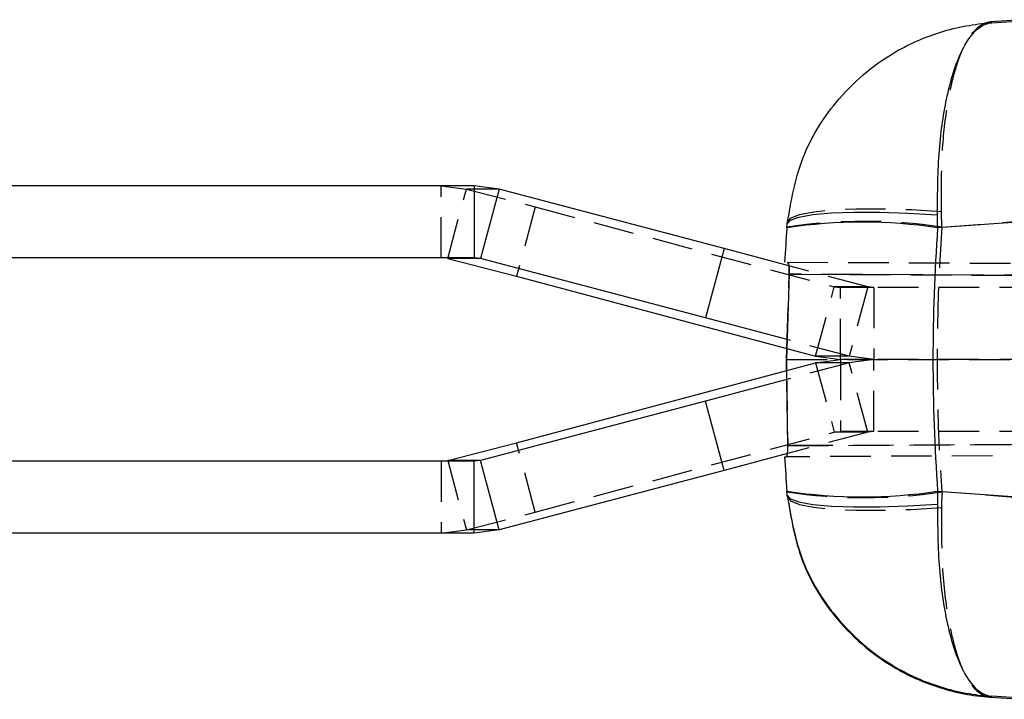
# Model space of a CAD drawing. Extents: x 49 to 506, y 21 to 363.
# Tile 7 of 12: x 325 to 366, y 190 to 219. Entities that reach past the tile are written whole.
import ezdxf

# ---------------------------------------------------------------- set-up
doc = ezdxf.new("R2010")
doc.units = 0
doc.header["$LTSCALE"] = 1.333333
doc.linetypes.add('HIDDEN', pattern=[1.905, 1.27, -0.635])
doc.layers.get('0').update_dxf_attribs({"linetype": 'CONTINUOUS'})

msp = doc.modelspace()

# ---------------------------------------------------------------- linework, layer by layer
at = {"color": 7, "linetype": 'CONTINUOUS'}
for p, q in [((367.0419, 218.7313), (365.719, 218.6414)), ((365.7729, 218.6051), (367.0404, 218.6832)), ((344.1556, 211.7957), (299.8184, 211.7957)), ((345.2004, 211.6594), (344.1556, 211.7957)), ((344.1556, 211.7957), (344.1556, 208.7957)), ((345.2004, 211.6594), (344.4255, 208.7616)), ((354.5899, 209.1839), (345.2004, 211.6594)), ((363.5067, 210.0447), (363.4963, 210.5815)), ((373.3238, 210.7381), (363.5067, 210.0447)), ((357.2159, 210.0447), (357.2289, 210.2101)), ((354.5899, 209.1839), (353.815, 206.2862)), ((357.2942, 208.4609), (354.5899, 209.1839)), ((344.1556, 208.7957), (299.8184, 208.7957)), ((343.0597, 208.7616), (345.9333, 208.0192)), ((344.4255, 208.7616), (343.0597, 208.7616)), ((344.4255, 208.7616), (344.1556, 208.7957)), ((353.815, 206.2862), (344.4255, 208.7616)), ((345.9333, 208.0192), (357.2153, 205.0027)), ((357.3104, 208.1063), (357.2013, 204.5456)), ((357.2267, 205.374), (353.815, 206.2862)), ((357.1984, 204.5456), (357.2125, 205.0034)), ((357.1984, 204.5456), (357.2049, 204.0859)), ((357.2013, 204.5456), (357.1984, 204.5456)), ((357.2515, 200.9499), (357.2013, 204.5456)), ((345.9333, 201.0722), (357.2077, 204.0866)), ((357.2129, 203.7137), (353.815, 202.8052)), ((353.815, 202.8052), (344.4255, 200.3297)), ((354.5899, 199.9074), (353.815, 202.8052)), ((343.0597, 200.3297), (345.9333, 201.0722)), ((357.2374, 200.6153), (354.5899, 199.9074)), ((344.1556, 200.2957), (299.8184, 200.2957)), ((344.4255, 200.3297), (343.0597, 200.3297)), ((344.4255, 200.3297), (344.1556, 200.2957)), ((344.1556, 197.2957), (344.1556, 200.2957)), ((345.2004, 197.432), (344.4255, 200.3297)), ((357.1189, 200.4842), (357.1887, 200.4845)), ((354.5899, 199.9074), (345.2004, 197.432)), ((357.2289, 198.8813), (357.2159, 199.0466)), ((363.5067, 199.0466), (363.4963, 198.5099)), ((363.5067, 199.0466), (373.3238, 198.3533)), ((345.2004, 197.432), (344.1556, 197.2957)), ((344.1556, 197.2957), (299.8184, 197.2957)), ((365.719, 190.4499), (367.0419, 190.36)), ((367.0404, 190.4081), (365.7729, 190.4862))]:
    msp.add_line(p, q, dxfattribs=at)
at = {"color": 7, "linetype": 'HIDDEN'}
for p, q in [((342.7767, 211.7957), (343.8346, 211.6594)), ((342.7767, 208.7957), (342.7767, 211.7957)), ((343.0597, 208.7616), (343.8346, 211.6594)), ((345.2004, 211.6594), (343.8346, 211.6594)), ((343.8346, 211.6594), (346.7082, 210.9169)), ((346.7082, 210.9169), (345.9333, 208.0192)), ((346.7082, 210.9169), (359.1898, 207.5797)), ((363.6804, 210.0675), (363.6634, 210.7264)), ((363.6804, 210.0675), (372.2726, 210.7381)), ((357.2302, 208.6067), (444.0668, 208.2278)), ((360.5898, 207.5797), (357.2942, 208.4609)), ((357.2125, 205.0034), (357.3078, 208.1063)), ((357.3078, 208.1063), (460.6283, 207.6555)), ((444.1798, 207.7273), (357.3104, 208.1063)), ((358.4149, 204.682), (359.1898, 207.5797)), ((359.1898, 207.5797), (359.4507, 207.5457)), ((360.5898, 207.5797), (359.1898, 207.5797)), ((360.5898, 207.5797), (359.8149, 204.682)), ((360.8507, 207.5457), (360.5898, 207.5797)), ((360.8507, 207.5457), (359.4507, 207.5457)), ((359.4507, 204.5457), (359.4507, 207.5457)), ((360.8507, 207.5457), (360.8507, 204.5457)), ((421.1228, 207.5457), (360.8507, 207.5457)), ((359.8149, 204.682), (357.2267, 205.374)), ((357.2153, 205.0027), (358.4149, 204.682)), ((357.2013, 204.5456), (444.1798, 204.5324)), ((357.2077, 204.0866), (358.4149, 204.4094)), ((359.8149, 204.4094), (357.2129, 203.7137)), ((358.4149, 204.682), (359.4507, 204.5457)), ((359.8149, 204.682), (358.4149, 204.682)), ((358.4149, 204.4094), (359.4507, 204.5457)), ((359.8149, 204.4094), (358.4149, 204.4094)), ((358.4149, 204.4094), (359.1898, 201.5116)), ((360.8507, 204.5457), (359.4507, 204.5457)), ((359.4507, 204.5457), (359.4507, 201.5457)), ((360.8507, 204.5457), (359.8149, 204.682)), ((360.8507, 204.5457), (359.8149, 204.4094)), ((360.5898, 201.5116), (359.8149, 204.4094)), ((360.8507, 201.5457), (360.8507, 204.5457)), ((421.1228, 204.5457), (360.8507, 204.5457)), ((357.2049, 204.0859), (357.2493, 200.9499)), ((346.7082, 198.1744), (359.1898, 201.5116)), ((360.5898, 201.5116), (357.2374, 200.6153)), ((359.1898, 201.5116), (359.4507, 201.5457)), ((360.5898, 201.5116), (359.1898, 201.5116)), ((360.8507, 201.5457), (359.4507, 201.5457)), ((360.8507, 201.5457), (360.5898, 201.5116)), ((421.1228, 201.5457), (360.8507, 201.5457)), ((346.7082, 198.1744), (345.9333, 201.0722)), ((460.7294, 201.4014), (357.2493, 200.9499)), ((357.2515, 200.9499), (444.6464, 201.3312)), ((444.5337, 200.8656), (357.1887, 200.4845)), ((342.7767, 200.2957), (342.7767, 197.2957)), ((343.0597, 200.3297), (343.8346, 197.432)), ((363.6804, 199.0239), (363.6634, 198.365)), ((372.2726, 198.3533), (363.6804, 199.0239)), ((343.8346, 197.432), (346.7082, 198.1744)), ((342.7767, 197.2957), (343.8346, 197.432)), ((345.2004, 197.432), (343.8346, 197.432))]:
    msp.add_line(p, q, dxfattribs=at)
at = {"color": 7, "linetype": 'CONTINUOUS', "flags": 128}
for points in [[(357.2289, 210.2101), (357.3593, 210.364), (357.7196, 210.4937), (358.297, 210.5945), (359.0709, 210.6628), (360.0137, 210.6962), (361.0917, 210.6935), (362.2666, 210.6548), (363.4963, 210.5815)], [(357.2289, 198.8813), (357.3593, 198.7273), (357.7196, 198.5977), (358.297, 198.4969), (359.0709, 198.4285), (360.0137, 198.3951), (361.0917, 198.3978), (362.2666, 198.4365), (363.4963, 198.5099)]]:
    msp.add_lwpolyline(points, dxfattribs=at)
at = {"color": 7, "linetype": 'HIDDEN', "flags": 128}
for points in [[(357.2338, 210.2707), (357.3697, 210.446), (357.7424, 210.5953), (358.3384, 210.7132), (359.1355, 210.7952), (360.1046, 210.8384), (361.21, 210.8411), (362.411, 210.8033), (363.6634, 210.7264)], [(357.2338, 198.8207), (357.3697, 198.6453), (357.7424, 198.496), (358.3384, 198.3781), (359.1355, 198.2961), (360.1046, 198.253), (361.21, 198.2502), (362.411, 198.288), (363.6634, 198.365)]]:
    msp.add_lwpolyline(points, dxfattribs=at)
at = {"color": 7, "linetype": 'CONTINUOUS'}
for centre, radius, start, end in [((428.0527, 204.5457), 71.05, 175.561039, 176.72297), ((360.3613, 189.0034), 21.2751, 81.49801, 98.50199), ((428.0527, 204.5457), 71.05, 183.27703, 184.438961), ((360.3613, 220.0879), 21.2751, 261.49801, 278.50199)]:
    msp.add_arc(centre, radius, start, end, dxfattribs=at)
at = {"color": 7, "linetype": 'HIDDEN'}
for centre, start, end in [((360.449, 188.8934), 81.32301, 98.67699), ((360.449, 220.1979), 261.32301, 278.67699)]:
    msp.add_arc(centre, 21.4192, start, end, dxfattribs=at)
at = {"color": 7, "linetype": 'CONTINUOUS'}
msp.add_ellipse((428.0527, 204.5457), major_axis=(0, 71.05), ratio=0.9111932, start_param=1.4933218, end_param=1.6482708, dxfattribs=at)
at = {"color": 7, "linetype": 'HIDDEN'}
msp.add_ellipse((428.0527, 204.5457), major_axis=(0, 71.05), ratio=0.9087634, start_param=1.493001, end_param=1.6485916, dxfattribs=at)
at = {"color": 7, "linetype": 'CONTINUOUS'}
for points, knots in [([(357.2289, 210.2101), (357.3883, 211.1421), (357.7025, 212.9791), (358.986, 215.0465), (360.3795, 216.4767), (361.841, 217.5108), (363.6465, 218.3017), (365.0442, 218.5592), (365.7665, 218.6047), (365.7729, 218.6051)], [0, 0, 0, 0, 0.2123041, 0.4184421, 0.5427812, 0.6711697, 0.8306921, 0.998515, 1, 1, 1, 1]), ([(363.4963, 210.5815), (363.5057, 211.5045), (363.5243, 213.3238), (363.8328, 215.3417), (364.2029, 216.707), (364.6094, 217.6783), (365.1303, 218.3893), (365.5501, 218.5892), (365.7709, 218.605), (365.7729, 218.6051)], [0, 0, 0, 0, 0.2123085, 0.4184499, 0.5447964, 0.6711661, 0.8306908, 0.9985147, 1, 1, 1, 1]), ([(365.719, 218.6414), (365.7285, 218.6351), (365.7478, 218.6223), (365.7644, 218.6109), (365.7729, 218.6051)], [0, 0, 0, 0, 0.4929024, 1, 1, 1, 1]), ([(357.2289, 210.2101), (357.2296, 210.2194), (357.2311, 210.2379), (357.2329, 210.2598), (357.2338, 210.2707)], [0, 0, 0, 0, 0.5038687, 1, 1, 1, 1]), ([(357.2286, 208.6067), (357.239, 208.6004), (357.2598, 208.5877), (357.2829, 208.528), (357.2904, 208.4725), (357.2919, 208.4615)], [0, 0, 0, 0, 0.4448634, 0.8898433, 1, 1, 1, 1]), ([(357.3104, 208.1063), (357.3104, 208.1064), (357.3104, 208.107), (357.3106, 208.1094), (357.3112, 208.1192), (357.3132, 208.1581), (357.3154, 208.2491), (357.3094, 208.3795), (357.2902, 208.5028), (357.2623, 208.5893), (357.2411, 208.6008), (357.2302, 208.6067)], [0, 0, 0, 0, 0.00044066, 0.00220333, 0.00925456, 0.03746707, 0.15076759, 0.35767898, 0.56521363, 0.77729412, 1, 1, 1, 1]), ([(357.1887, 200.4845), (357.1971, 200.4901), (357.2138, 200.5014), (357.2364, 200.5891), (357.2515, 200.7176), (357.2551, 200.847), (357.2523, 200.9262), (357.2515, 200.9499)], [0, 0, 0, 0, 0.2277156, 0.4554661, 0.681932, 0.9046863, 1, 1, 1, 1]), ([(357.2289, 198.8813), (357.3883, 197.9492), (357.7025, 196.1123), (358.986, 194.0448), (360.3795, 192.6146), (361.841, 191.5805), (363.6465, 190.7897), (365.0442, 190.5321), (365.7665, 190.4866), (365.7729, 190.4862)], [0, 0, 0, 0, 0.2123041, 0.4184421, 0.5427812, 0.6711697, 0.8306921, 0.998515, 1, 1, 1, 1]), ([(357.2338, 198.8207), (357.2329, 198.8315), (357.2311, 198.8535), (357.2296, 198.8719), (357.2289, 198.8813)], [0, 0, 0, 0, 0.4961313, 1, 1, 1, 1]), ([(357.2338, 198.8207), (357.3864, 197.9186), (357.6912, 196.1178), (358.9366, 194.0649), (360.3101, 192.6329), (361.7617, 191.5813), (363.5663, 190.7705), (364.9806, 190.5001), (365.7127, 190.4504), (365.719, 190.4499)], [0, 0, 0, 0, 0.206446, 0.4121066, 0.5384964, 0.6649104, 0.8273753, 0.9985094, 1, 1, 1, 1]), ([(363.4963, 198.5099), (363.5057, 197.5868), (363.5243, 195.7675), (363.8328, 193.7497), (364.2029, 192.3843), (364.6094, 191.413), (365.1303, 190.702), (365.5501, 190.5021), (365.7709, 190.4863), (365.7729, 190.4862)], [0, 0, 0, 0, 0.2123085, 0.4184499, 0.5447964, 0.6711661, 0.8306908, 0.9985147, 1, 1, 1, 1]), ([(365.7729, 190.4862), (365.7644, 190.4804), (365.7478, 190.4691), (365.7285, 190.4563), (365.719, 190.4499)], [0, 0, 0, 0, 0.5070976, 1, 1, 1, 1])]:
    msp.add_open_spline(points, degree=3, knots=knots, dxfattribs=at)
at = {"color": 7, "linetype": 'HIDDEN'}
for points, knots in [([(363.6634, 210.7264), (363.663, 211.5767), (363.6621, 213.2089), (363.8858, 215.0958), (364.1759, 216.46), (364.5433, 217.5478), (365.0017, 218.3059), (365.425, 218.5938), (365.654, 218.6374), (365.7172, 218.6413), (365.719, 218.6414)], [0, 0, 0, 0, 0.1967548, 0.3776946, 0.5032322, 0.6329469, 0.8098506, 0.9480621, 0.9985101, 1, 1, 1, 1]), ([(357.2919, 208.4615), (357.2971, 208.4309), (357.309, 208.3606), (357.3135, 208.2308), (357.3094, 208.1408), (357.3078, 208.1063)], [0, 0, 0, 0, 0.321733, 0.7403712, 1, 1, 1, 1]), ([(363.6634, 198.365), (363.6642, 197.4736), (363.6656, 195.6942), (363.927, 193.7191), (364.2547, 192.3572), (364.6249, 191.382), (365.1107, 190.6609), (365.5075, 190.4628), (365.7172, 190.4501), (365.719, 190.4499)], [0, 0, 0, 0, 0.2064432, 0.4121008, 0.5365016, 0.6649164, 0.8273787, 0.9985095, 1, 1, 1, 1])]:
    msp.add_open_spline(points, degree=3, knots=knots, dxfattribs=at)

doc.saveas('drawing.dxf')
